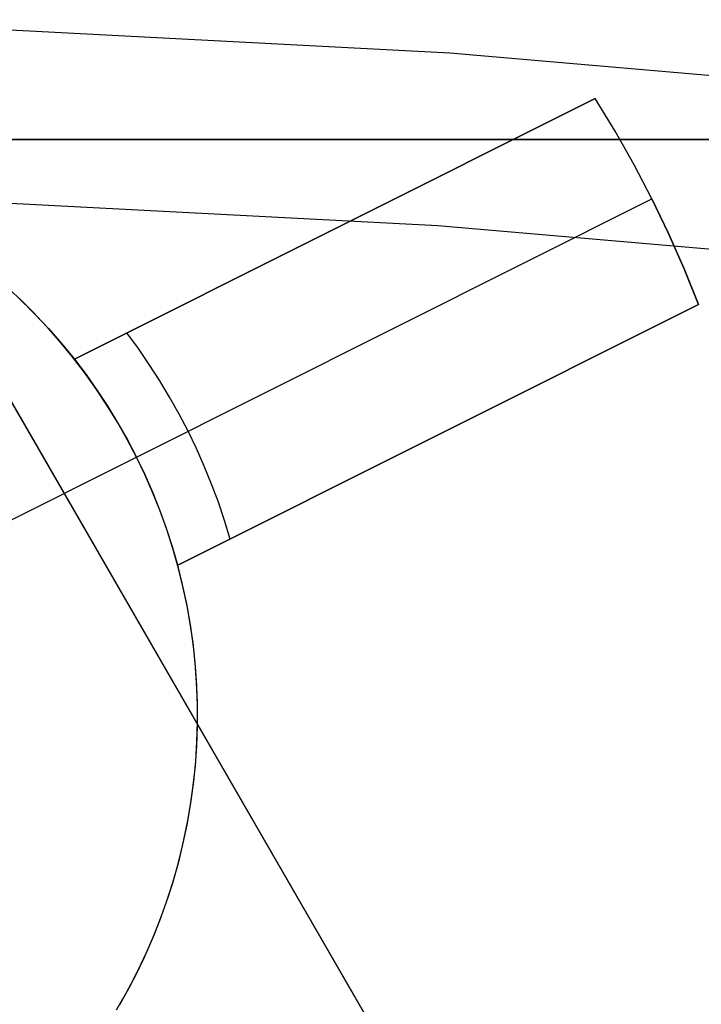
# Model space of a CAD drawing. Header units: millimetres. Extents: x 6239 to 7218, y -13987 to -13139.
# Tile 200 of 256: x 6730.62 to 6733.57, y -13403.61 to -13399.34. Entities that reach past the tile are written whole.
import ezdxf

# ---------------------------------------------------------------- set-up
doc = ezdxf.new("R2010")
doc.units = ezdxf.units.MM
doc.layers.add('color', color=7, linetype='Continuous')

msp = doc.modelspace()

# ---------------------------------------------------------------- linework, layer by layer
at = {"color": 7, "true_color": 0xffffff}
for p, q in [((6732.659, -13404.6004, 53.8983), (6723.7544, -13389.1772, 53.8983)), ((6724.1767, -13389.9085, 54.8552), (6732.1249, -13403.6753, 58.5252)), ((6724.1767, -13389.9085, 54.8552), (6732.1249, -13403.6753, 58.5252)), ((6732.7435, -13404.7468, 53.1662), (6724.7953, -13390.98, 49.4962)), ((6732.7435, -13404.7468, 53.1662), (6724.7953, -13390.98, 49.4962)), ((6732.4816, -13399.4857, 211.3665), (6730.4816, -13399.3821, 211.3665)), ((6734.4769, -13399.6583, 211.3665), (6732.4816, -13399.4857, 211.3665)), ((6718.4792, -13399.8608, 261.0594), (6738.4792, -13399.8608, 261.0594)), ((6718.4792, -13399.8608, 258.0594), (6738.4792, -13399.8608, 258.0594)), ((6718.4792, -13399.8608, 261.0594), (6738.4792, -13399.8608, 261.0594)), ((6738.4792, -13399.8608, 259.5594), (6718.4792, -13399.8608, 259.5594)), ((6718.4792, -13399.8608, 258.0594), (6738.4792, -13399.8608, 258.0594)), ((6732.4298, -13400.2351, 212.0295), (6730.4557, -13400.1328, 212.0295)), ((6734.3992, -13400.4055, 212.0295), (6732.4298, -13400.2351, 212.0295))]:
    msp.add_line(p, q, dxfattribs=at)
at = {"layer": 'color', "color": 254, "true_color": 0xcad1ee}
for p, q in [((6730.8537, -13400.8137, 22.3699), (6733.1115, -13399.6822, 26.7)), ((6733.1115, -13399.6822, 28.2), (6730.8537, -13400.8137, 28.2)), ((6730.8537, -13400.8137, 22.3699), (6733.1115, -13399.6822, 26.7)), ((6733.1115, -13399.6822, 28.2), (6730.8537, -13400.8137, 28.2)), ((6733.1985, -13399.8247, 26.7), (6733.1115, -13399.6822, 26.7)), ((6733.1115, -13399.6822, 26.7), (6733.1115, -13399.6822, 28.2)), ((6733.1985, -13399.8247, 26.7), (6733.1115, -13399.6822, 26.7)), ((6733.1985, -13399.8247, 28.2), (6733.1115, -13399.6822, 28.2)), ((6733.1985, -13399.8247, 27.45), (6733.1115, -13399.6822, 27.45)), ((6733.1115, -13399.6822, 26.7), (6733.1115, -13399.6822, 28.2)), ((6733.1985, -13399.8247, 28.2), (6733.1115, -13399.6822, 28.2)), ((6733.2807, -13399.97, 26.7), (6733.1985, -13399.8247, 26.7)), ((6733.2807, -13399.97, 26.7), (6733.1985, -13399.8247, 26.7)), ((6733.2807, -13399.97, 28.2), (6733.1985, -13399.8247, 28.2)), ((6733.2807, -13399.97, 27.45), (6733.1985, -13399.8247, 27.45)), ((6733.2807, -13399.97, 28.2), (6733.1985, -13399.8247, 28.2)), ((6733.3579, -13400.118, 26.7), (6733.2807, -13399.97, 26.7)), ((6733.3579, -13400.118, 26.7), (6733.2807, -13399.97, 26.7)), ((6733.3579, -13400.118, 28.2), (6733.2807, -13399.97, 28.2)), ((6733.3579, -13400.118, 27.45), (6733.2807, -13399.97, 27.45)), ((6733.3579, -13400.118, 28.2), (6733.2807, -13399.97, 28.2)), ((6730.8537, -13400.8137, 25.2849), (6732.377, -13400.0503, 25.2849)), ((6731.1229, -13401.2381, 22.3699), (6733.3579, -13400.118, 26.7)), ((6731.1229, -13401.2381, 22.3699), (6733.3579, -13400.118, 26.7)), ((6733.3579, -13400.118, 26.7), (6733.3579, -13400.118, 28.2)), ((6733.3579, -13400.118, 28.2), (6733.4302, -13400.2684, 28.2)), ((6733.4302, -13400.2684, 26.7), (6733.3579, -13400.118, 26.7)), ((6733.4302, -13400.2684, 26.7), (6733.3579, -13400.118, 26.7)), ((6733.3579, -13400.118, 26.7), (6733.3579, -13400.118, 28.2)), ((6733.3579, -13400.118, 28.2), (6733.4302, -13400.2684, 28.2)), ((6733.4302, -13400.2684, 27.45), (6733.3579, -13400.118, 27.45)), ((6731.9826, -13400.2479, 28.2), (6731.9826, -13400.2479, 24.5266)), ((6733.4302, -13400.2684, 28.2), (6733.4975, -13400.4212, 28.2)), ((6733.4975, -13400.4212, 26.7), (6733.4302, -13400.2684, 26.7)), ((6733.4975, -13400.4212, 26.7), (6733.4302, -13400.2684, 26.7)), ((6733.4302, -13400.2684, 28.2), (6733.4975, -13400.4212, 28.2)), ((6733.4975, -13400.4212, 27.45), (6733.4302, -13400.2684, 27.45)), ((6733.4975, -13400.4212, 28.2), (6733.5595, -13400.5762, 28.2)), ((6733.5595, -13400.5762, 26.7), (6733.4975, -13400.4212, 26.7)), ((6733.5595, -13400.5762, 26.7), (6733.4975, -13400.4212, 26.7)), ((6733.4975, -13400.4212, 28.2), (6733.5595, -13400.5762, 28.2)), ((6733.5595, -13400.5762, 27.45), (6733.4975, -13400.4212, 27.45)), ((6730.5579, -13400.4978, 28.2), (6730.6213, -13400.5568, 28.2)), ((6730.5579, -13400.4978, 28.2), (6730.6213, -13400.5568, 28.2)), ((6730.6213, -13400.5568, 23.95), (6730.5579, -13400.4978, 23.95)), ((6730.6734, -13400.6084, 19.7), (6730.612, -13400.5478, 19.7)), ((6730.6734, -13400.6084, 19.7), (6730.612, -13400.5478, 19.7)), ((6730.6213, -13400.5568, 28.2), (6730.6827, -13400.6179, 28.2)), ((6730.6213, -13400.5568, 28.2), (6730.6827, -13400.6179, 28.2)), ((6730.6827, -13400.6179, 23.95), (6730.6213, -13400.5568, 23.95)), ((6731.3018, -13401.7077, 28.2), (6733.5595, -13400.5762, 28.2)), ((6733.5595, -13400.5762, 26.7), (6731.3018, -13401.7077, 22.3699)), ((6731.3018, -13401.7077, 28.2), (6733.5595, -13400.5762, 28.2)), ((6733.5595, -13400.5762, 26.7), (6731.3018, -13401.7077, 22.3699)), ((6733.5595, -13400.5762, 28.2), (6733.5595, -13400.5762, 26.7)), ((6733.5595, -13400.5762, 28.2), (6733.5595, -13400.5762, 26.7)), ((6730.7328, -13400.6711, 19.7), (6730.6734, -13400.6084, 19.7)), ((6730.7328, -13400.6711, 19.7), (6730.6734, -13400.6084, 19.7)), ((6730.6827, -13400.6179, 28.2), (6730.742, -13400.6812, 28.2)), ((6730.6827, -13400.6179, 28.2), (6730.742, -13400.6812, 28.2)), ((6730.742, -13400.6812, 23.95), (6730.6827, -13400.6179, 23.95)), ((6730.7899, -13400.7357, 19.7), (6730.7328, -13400.6711, 19.7)), ((6730.7899, -13400.7357, 19.7), (6730.7328, -13400.6711, 19.7)), ((6730.742, -13400.6812, 28.2), (6730.799, -13400.7465, 28.2)), ((6730.742, -13400.6812, 28.2), (6730.799, -13400.7465, 28.2)), ((6730.799, -13400.7465, 23.95), (6730.742, -13400.6812, 23.95)), ((6731.131, -13400.7672, 22.8029), (6731.0814, -13400.6996, 22.8029)), ((6730.8448, -13400.8024, 19.7), (6730.7899, -13400.7357, 19.7)), ((6730.8448, -13400.8024, 19.7), (6730.7899, -13400.7357, 19.7)), ((6730.799, -13400.7465, 28.2), (6730.8537, -13400.8137, 28.2)), ((6730.799, -13400.7465, 28.2), (6730.8537, -13400.8137, 28.2)), ((6730.8537, -13400.8137, 23.95), (6730.799, -13400.7465, 23.95)), ((6731.1784, -13400.8363, 22.8029), (6731.131, -13400.7672, 22.8029)), ((6730.8973, -13400.8708, 19.7), (6730.8448, -13400.8024, 19.7)), ((6730.8973, -13400.8708, 19.7), (6730.8448, -13400.8024, 19.7)), ((6730.8537, -13400.8137, 22.3699), (6730.9044, -13400.8805, 22.3699)), ((6730.8537, -13400.8137, 28.2), (6730.8537, -13400.8137, 22.3699)), ((6730.8537, -13400.8137, 28.2), (6730.8537, -13400.8137, 22.3699)), ((6730.8537, -13400.8137, 22.3699), (6730.9044, -13400.8805, 22.3699)), ((6731.2237, -13400.9068, 22.8029), (6731.1784, -13400.8363, 22.8029)), ((6730.9474, -13400.9411, 19.7), (6730.8973, -13400.8708, 19.7)), ((6730.9474, -13400.9411, 19.7), (6730.8973, -13400.8708, 19.7)), ((6730.9044, -13400.8805, 22.3699), (6730.9529, -13400.949, 22.3699)), ((6730.9044, -13400.8805, 22.3699), (6730.9529, -13400.949, 22.3699)), ((6731.2668, -13400.9786, 22.8029), (6731.2237, -13400.9068, 22.8029)), ((6730.9951, -13401.013, 19.7), (6730.9474, -13400.9411, 19.7)), ((6730.9951, -13401.013, 19.7), (6730.9474, -13400.9411, 19.7)), ((6730.9529, -13400.949, 22.3699), (6730.999, -13401.0191, 22.3699)), ((6730.9529, -13400.949, 22.3699), (6730.999, -13401.0191, 22.3699)), ((6731.3018, -13401.7077, 25.2849), (6732.8251, -13400.9443, 25.2849)), ((6731.0403, -13401.0865, 19.7), (6730.9951, -13401.013, 19.7)), ((6731.0403, -13401.0865, 19.7), (6730.9951, -13401.013, 19.7)), ((6731.3078, -13401.0517, 22.8029), (6731.2668, -13400.9786, 22.8029)), ((6730.999, -13401.0191, 22.3699), (6731.0427, -13401.0907, 22.3699)), ((6730.999, -13401.0191, 22.3699), (6731.0427, -13401.0907, 22.3699)), ((6731.3464, -13401.126, 22.8029), (6731.3078, -13401.0517, 22.8029)), ((6731.0829, -13401.1616, 19.7), (6731.0403, -13401.0865, 19.7)), ((6731.0829, -13401.1616, 19.7), (6731.0403, -13401.0865, 19.7)), ((6731.0427, -13401.0907, 22.3699), (6731.0841, -13401.1637, 22.3699)), ((6731.0427, -13401.0907, 22.3699), (6731.0841, -13401.1637, 22.3699)), ((6731.3828, -13401.2015, 22.8029), (6731.3464, -13401.126, 22.8029)), ((6731.1229, -13401.2381, 19.7), (6731.0829, -13401.1616, 19.7)), ((6731.1229, -13401.2381, 19.7), (6731.0829, -13401.1616, 19.7)), ((6731.0841, -13401.1637, 22.3699), (6731.1229, -13401.2381, 22.3699)), ((6731.0841, -13401.1637, 22.3699), (6731.1229, -13401.2381, 22.3699)), ((6732.4307, -13401.1419, 24.5266), (6732.4307, -13401.1419, 28.2)), ((6731.4169, -13401.2781, 22.8029), (6731.3828, -13401.2015, 22.8029)), ((6730.0054, -13401.7981, 19.7), (6731.1229, -13401.2381, 19.7)), ((6731.1602, -13401.3159, 19.7), (6731.1229, -13401.2381, 19.7)), ((6731.1229, -13401.2381, 22.3699), (6731.1229, -13401.2381, 19.7)), ((6731.1592, -13401.3137, 22.3699), (6731.1229, -13401.2381, 22.3699)), ((6731.1602, -13401.3159, 19.7), (6731.1229, -13401.2381, 19.7)), ((6731.1592, -13401.3137, 22.3699), (6731.1229, -13401.2381, 22.3699)), ((6731.1229, -13401.2381, 22.3699), (6731.1229, -13401.2381, 19.7)), ((6731.4486, -13401.3556, 22.8029), (6731.4169, -13401.2781, 22.8029)), ((6731.193, -13401.3905, 22.3699), (6731.1592, -13401.3137, 22.3699)), ((6731.193, -13401.3905, 22.3699), (6731.1592, -13401.3137, 22.3699)), ((6731.1949, -13401.3949, 19.7), (6731.1602, -13401.3159, 19.7)), ((6731.1949, -13401.3949, 19.7), (6731.1602, -13401.3159, 19.7)), ((6731.2242, -13401.4684, 22.3699), (6731.193, -13401.3905, 22.3699)), ((6731.2242, -13401.4684, 22.3699), (6731.193, -13401.3905, 22.3699)), ((6731.2267, -13401.4751, 19.7), (6731.1949, -13401.3949, 19.7)), ((6731.2267, -13401.4751, 19.7), (6731.1949, -13401.3949, 19.7)), ((6731.478, -13401.4341, 22.8029), (6731.4486, -13401.3556, 22.8029)), ((6731.505, -13401.5134, 22.8029), (6731.478, -13401.4341, 22.8029)), ((6731.2527, -13401.5473, 22.3699), (6731.2242, -13401.4684, 22.3699)), ((6731.2527, -13401.5473, 22.3699), (6731.2242, -13401.4684, 22.3699)), ((6731.2558, -13401.5564, 19.7), (6731.2267, -13401.4751, 19.7)), ((6731.2558, -13401.5564, 19.7), (6731.2267, -13401.4751, 19.7)), ((6731.5295, -13401.5936, 22.8029), (6731.505, -13401.5134, 22.8029)), ((6731.2786, -13401.6271, 22.3699), (6731.2527, -13401.5473, 22.3699)), ((6731.2786, -13401.6271, 22.3699), (6731.2527, -13401.5473, 22.3699)), ((6731.2821, -13401.6386, 19.7), (6731.2558, -13401.5564, 19.7)), ((6731.2821, -13401.6386, 19.7), (6731.2558, -13401.5564, 19.7)), ((6731.3018, -13401.7077, 22.3699), (6731.2786, -13401.6271, 22.3699)), ((6731.3018, -13401.7077, 22.3699), (6731.2786, -13401.6271, 22.3699)), ((6731.3055, -13401.7217, 19.7), (6731.2821, -13401.6386, 19.7)), ((6731.3055, -13401.7217, 19.7), (6731.2821, -13401.6386, 19.7)), ((6731.3018, -13401.7077, 22.3699), (6731.3018, -13401.7077, 28.2)), ((6731.3018, -13401.7077, 22.3699), (6731.3018, -13401.7077, 28.2)), ((6731.3227, -13401.791, 28.2), (6731.3018, -13401.7077, 28.2)), ((6731.3227, -13401.791, 23.95), (6731.3018, -13401.7077, 23.95)), ((6731.3227, -13401.791, 28.2), (6731.3018, -13401.7077, 28.2)), ((6731.326, -13401.8055, 19.7), (6731.3055, -13401.7217, 19.7)), ((6731.326, -13401.8055, 19.7), (6731.3055, -13401.7217, 19.7)), ((6731.3407, -13401.875, 28.2), (6731.3227, -13401.791, 28.2)), ((6731.3407, -13401.875, 23.95), (6731.3227, -13401.791, 23.95)), ((6731.3407, -13401.875, 28.2), (6731.3227, -13401.791, 28.2)), ((6731.3436, -13401.89, 19.7), (6731.326, -13401.8055, 19.7)), ((6731.3436, -13401.89, 19.7), (6731.326, -13401.8055, 19.7)), ((6731.3559, -13401.9595, 28.2), (6731.3407, -13401.875, 28.2)), ((6731.3559, -13401.9595, 23.95), (6731.3407, -13401.875, 23.95)), ((6731.3559, -13401.9595, 28.2), (6731.3407, -13401.875, 28.2)), ((6731.3583, -13401.975, 19.7), (6731.3436, -13401.89, 19.7)), ((6731.3583, -13401.975, 19.7), (6731.3436, -13401.89, 19.7)), ((6731.3681, -13402.0445, 28.2), (6731.3559, -13401.9595, 28.2)), ((6731.3681, -13402.0445, 23.95), (6731.3559, -13401.9595, 23.95)), ((6731.3681, -13402.0445, 28.2), (6731.3559, -13401.9595, 28.2)), ((6731.3701, -13402.0605, 19.7), (6731.3583, -13401.975, 19.7)), ((6731.3701, -13402.0605, 19.7), (6731.3583, -13401.975, 19.7)), ((6731.3774, -13402.1299, 28.2), (6731.3681, -13402.0445, 28.2)), ((6731.3774, -13402.1299, 23.95), (6731.3681, -13402.0445, 23.95)), ((6731.3774, -13402.1299, 28.2), (6731.3681, -13402.0445, 28.2)), ((6731.3789, -13402.1464, 19.7), (6731.3701, -13402.0605, 19.7)), ((6731.3789, -13402.1464, 19.7), (6731.3701, -13402.0605, 19.7)), ((6731.3838, -13402.2155, 28.2), (6731.3774, -13402.1299, 28.2)), ((6731.3838, -13402.2155, 23.95), (6731.3774, -13402.1299, 23.95)), ((6731.3838, -13402.2155, 28.2), (6731.3774, -13402.1299, 28.2)), ((6731.3847, -13402.2325, 19.7), (6731.3789, -13402.1464, 19.7)), ((6731.3847, -13402.2325, 19.7), (6731.3789, -13402.1464, 19.7)), ((6731.3872, -13402.3014, 28.2), (6731.3838, -13402.2155, 28.2)), ((6731.3872, -13402.3014, 23.95), (6731.3838, -13402.2155, 23.95)), ((6731.3872, -13402.3014, 28.2), (6731.3838, -13402.2155, 28.2)), ((6731.3876, -13402.3187, 19.7), (6731.3847, -13402.2325, 19.7)), ((6731.3876, -13402.3187, 19.7), (6731.3847, -13402.2325, 19.7)), ((6731.3877, -13402.3872, 28.2), (6731.3872, -13402.3014, 28.2)), ((6731.3877, -13402.3872, 23.95), (6731.3872, -13402.3014, 23.95)), ((6731.3877, -13402.3872, 28.2), (6731.3872, -13402.3014, 28.2)), ((6731.3874, -13402.405, 19.7), (6731.3876, -13402.3187, 19.7)), ((6731.3874, -13402.405, 19.7), (6731.3876, -13402.3187, 19.7)), ((6731.3843, -13402.4913, 19.7), (6731.3874, -13402.405, 19.7)), ((6731.3843, -13402.4913, 19.7), (6731.3874, -13402.405, 19.7)), ((6731.3852, -13402.4731, 28.2), (6731.3877, -13402.3872, 28.2)), ((6731.3852, -13402.4731, 23.95), (6731.3877, -13402.3872, 23.95)), ((6731.3852, -13402.4731, 28.2), (6731.3877, -13402.3872, 28.2)), ((6731.3782, -13402.5774, 19.7), (6731.3843, -13402.4913, 19.7)), ((6731.3782, -13402.5774, 19.7), (6731.3843, -13402.4913, 19.7)), ((6731.3798, -13402.5588, 28.2), (6731.3852, -13402.4731, 28.2)), ((6731.3798, -13402.5588, 23.95), (6731.3852, -13402.4731, 23.95)), ((6731.3798, -13402.5588, 28.2), (6731.3852, -13402.4731, 28.2)), ((6731.3692, -13402.6632, 19.7), (6731.3782, -13402.5774, 19.7)), ((6731.3692, -13402.6632, 19.7), (6731.3782, -13402.5774, 19.7)), ((6731.3715, -13402.6443, 28.2), (6731.3798, -13402.5588, 28.2)), ((6731.3715, -13402.6443, 23.95), (6731.3798, -13402.5588, 23.95)), ((6731.3715, -13402.6443, 28.2), (6731.3798, -13402.5588, 28.2)), ((6731.3572, -13402.7487, 19.7), (6731.3692, -13402.6632, 19.7)), ((6731.3572, -13402.7487, 19.7), (6731.3692, -13402.6632, 19.7)), ((6731.3602, -13402.7294, 28.2), (6731.3715, -13402.6443, 28.2)), ((6731.3602, -13402.7294, 23.95), (6731.3715, -13402.6443, 23.95)), ((6731.3602, -13402.7294, 28.2), (6731.3715, -13402.6443, 28.2)), ((6731.3422, -13402.8337, 19.7), (6731.3572, -13402.7487, 19.7)), ((6731.3422, -13402.8337, 19.7), (6731.3572, -13402.7487, 19.7)), ((6731.346, -13402.8141, 28.2), (6731.3602, -13402.7294, 28.2)), ((6731.346, -13402.8141, 23.95), (6731.3602, -13402.7294, 23.95)), ((6731.346, -13402.8141, 28.2), (6731.3602, -13402.7294, 28.2)), ((6731.3244, -13402.9181, 19.7), (6731.3422, -13402.8337, 19.7)), ((6731.3244, -13402.9181, 19.7), (6731.3422, -13402.8337, 19.7)), ((6731.3288, -13402.8983, 28.2), (6731.346, -13402.8141, 28.2)), ((6731.3288, -13402.8983, 23.95), (6731.346, -13402.8141, 23.95)), ((6731.3288, -13402.8983, 28.2), (6731.346, -13402.8141, 28.2)), ((6731.3036, -13403.0019, 19.7), (6731.3244, -13402.9181, 19.7)), ((6731.3036, -13403.0019, 19.7), (6731.3244, -13402.9181, 19.7)), ((6731.3088, -13402.9818, 28.2), (6731.3288, -13402.8983, 28.2)), ((6731.3088, -13402.9818, 23.95), (6731.3288, -13402.8983, 23.95)), ((6731.3088, -13402.9818, 28.2), (6731.3288, -13402.8983, 28.2)), ((6731.2799, -13403.0849, 19.7), (6731.3036, -13403.0019, 19.7)), ((6731.2799, -13403.0849, 19.7), (6731.3036, -13403.0019, 19.7)), ((6731.286, -13403.0646, 28.2), (6731.3088, -13402.9818, 28.2)), ((6731.286, -13403.0646, 23.95), (6731.3088, -13402.9818, 23.95)), ((6731.286, -13403.0646, 28.2), (6731.3088, -13402.9818, 28.2)), ((6731.2534, -13403.167, 19.7), (6731.2799, -13403.0849, 19.7)), ((6731.2534, -13403.167, 19.7), (6731.2799, -13403.0849, 19.7)), ((6731.2603, -13403.1465, 28.2), (6731.286, -13403.0646, 28.2)), ((6731.2603, -13403.1465, 23.95), (6731.286, -13403.0646, 23.95)), ((6731.2603, -13403.1465, 28.2), (6731.286, -13403.0646, 28.2)), ((6731.2318, -13403.2276, 28.2), (6731.2603, -13403.1465, 28.2)), ((6731.2318, -13403.2276, 23.95), (6731.2603, -13403.1465, 23.95)), ((6731.2318, -13403.2276, 28.2), (6731.2603, -13403.1465, 28.2)), ((6731.2241, -13403.2482, 19.7), (6731.2534, -13403.167, 19.7)), ((6731.2241, -13403.2482, 19.7), (6731.2534, -13403.167, 19.7)), ((6731.2006, -13403.3076, 28.2), (6731.2318, -13403.2276, 28.2)), ((6731.2006, -13403.3076, 23.95), (6731.2318, -13403.2276, 23.95)), ((6731.2006, -13403.3076, 28.2), (6731.2318, -13403.2276, 28.2)), ((6731.192, -13403.3283, 19.7), (6731.2241, -13403.2482, 19.7)), ((6731.192, -13403.3283, 19.7), (6731.2241, -13403.2482, 19.7)), ((6731.1666, -13403.3864, 28.2), (6731.2006, -13403.3076, 28.2)), ((6731.1666, -13403.3864, 23.95), (6731.2006, -13403.3076, 23.95)), ((6731.1666, -13403.3864, 28.2), (6731.2006, -13403.3076, 28.2)), ((6731.1571, -13403.4072, 19.7), (6731.192, -13403.3283, 19.7)), ((6731.1571, -13403.4072, 19.7), (6731.192, -13403.3283, 19.7)), ((6731.13, -13403.4641, 28.2), (6731.1666, -13403.3864, 28.2)), ((6731.13, -13403.4641, 23.95), (6731.1666, -13403.3864, 23.95)), ((6731.13, -13403.4641, 28.2), (6731.1666, -13403.3864, 28.2)), ((6731.1196, -13403.4849, 19.7), (6731.1571, -13403.4072, 19.7)), ((6731.1196, -13403.4849, 19.7), (6731.1571, -13403.4072, 19.7)), ((6731.0794, -13403.5613, 19.7), (6731.1196, -13403.4849, 19.7)), ((6731.0794, -13403.5613, 19.7), (6731.1196, -13403.4849, 19.7)), ((6731.0906, -13403.5405, 28.2), (6731.13, -13403.4641, 28.2)), ((6731.0906, -13403.5405, 23.95), (6731.13, -13403.4641, 23.95)), ((6731.0906, -13403.5405, 28.2), (6731.13, -13403.4641, 28.2)), ((6731.0365, -13403.6362, 19.7), (6731.0794, -13403.5613, 19.7)), ((6731.0365, -13403.6362, 19.7), (6731.0794, -13403.5613, 19.7)), ((6731.0487, -13403.6154, 28.2), (6731.0906, -13403.5405, 28.2)), ((6731.0487, -13403.6154, 23.95), (6731.0906, -13403.5405, 23.95)), ((6731.0487, -13403.6154, 28.2), (6731.0906, -13403.5405, 28.2))]:
    msp.add_line(p, q, dxfattribs=at)

doc.saveas('drawing.dxf')
